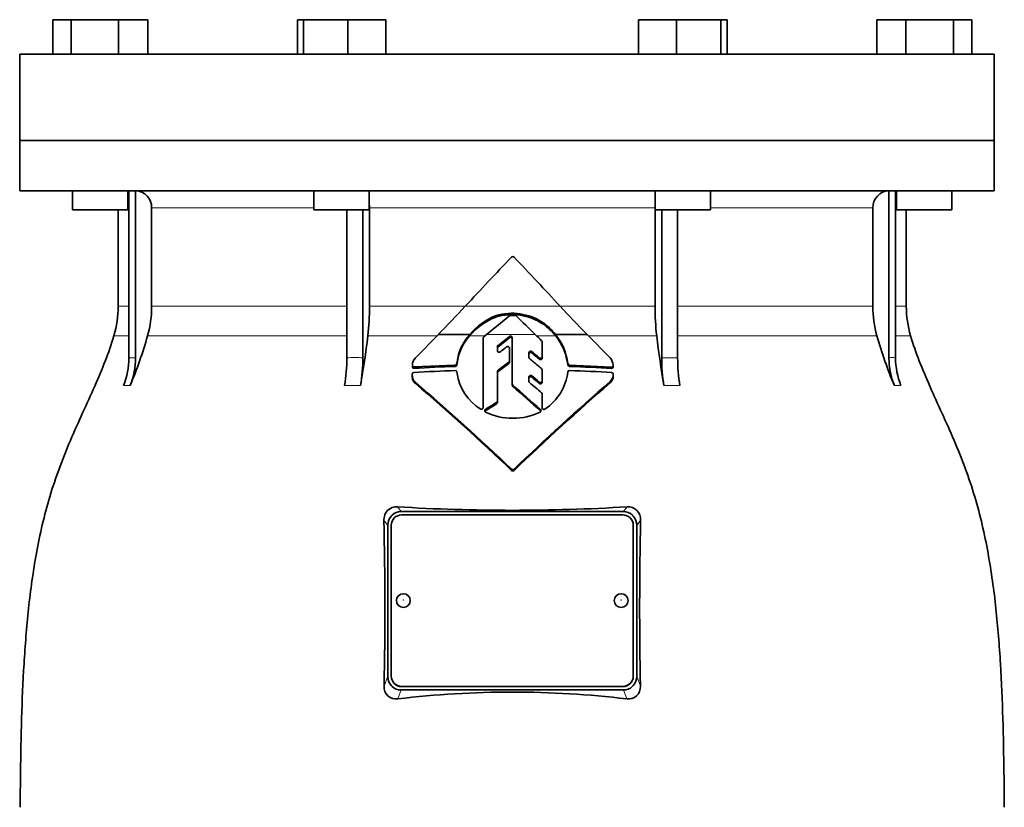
# Model space of a CAD drawing. Header units: millimetres. Extents: x 421 to 1312, y -1923 to 1668.
# Tile 24 of 24: x 936 to 1221, y 932 to 1160. Entities that reach past the tile are written whole.
import ezdxf

# ---------------------------------------------------------------- set-up
doc = ezdxf.new("R2010")
doc.units = ezdxf.units.MM
doc.layers.add('VSI344-454_FLANG', color=7, linetype='Continuous')
doc.layers.add('VSI344-454_TESTA', color=7, linetype='Continuous')

# ---------------------------------------------------------------- blocks, each defined once
blk = doc.blocks.new('SE3')
at = {"layer": 'VSI344-454_FLANG', "color": 7, "linetype": 'Continuous', "lineweight": 35}
for p, q in [((946.03, 1160), (946.03, 1150)), ((946.03, 1160), (951.34, 1160)), ((951.34, 1160), (951.34, 1150)), ((951.34, 1160), (965.07, 1160)), ((965.07, 1160), (965.07, 1150)), ((965.07, 1160), (973.51, 1160)), ((973.51, 1160), (973.51, 1150)), ((1016.78, 1160), (1016.78, 1150)), ((1016.78, 1160), (1018.59, 1160)), ((1018.59, 1160), (1018.59, 1150)), ((1018.59, 1160), (1031.39, 1160)), ((1031.39, 1160), (1031.39, 1150)), ((1031.39, 1160), (1042.39, 1160)), ((1042.39, 1160), (1042.39, 1150)), ((1115.52, 1160), (1115.52, 1150)), ((1115.52, 1160), (1126.51, 1160)), ((1126.51, 1160), (1126.51, 1150)), ((1126.51, 1160), (1139.31, 1160)), ((1139.31, 1160), (1139.31, 1150)), ((1139.31, 1160), (1141.12, 1160)), ((1141.12, 1160), (1141.12, 1150)), ((1184.39, 1160), (1184.39, 1150)), ((1184.39, 1160), (1192.83, 1160)), ((1192.83, 1160), (1192.83, 1150)), ((1192.83, 1160), (1206.57, 1160)), ((1206.57, 1160), (1206.57, 1150)), ((1206.57, 1160), (1211.87, 1160)), ((1211.87, 1160), (1211.87, 1150)), ((936.45, 1150), (1218.4, 1150)), ((936.45, 1150), (936.45, 1125)), ((1218.4, 1150), (1218.4, 1125)), ((1218.4, 1125), (936.45, 1125))]:
    blk.add_line(p, q, dxfattribs=at)
at = {"layer": 'VSI344-454_TESTA', "color": 7, "linetype": 'Continuous', "lineweight": 35}
for p, q in [((936.45, 1125), (1218.4, 1125)), ((936.45, 1125), (936.45, 1110.5)), ((1218.4, 1110.5), (1218.4, 1125)), ((1218.4, 1110.5), (936.45, 1110.5)), ((951.77, 1110.5), (951.77, 1105)), ((967.77, 1105), (967.77, 1110.5)), ((968.05, 1110.5), (968.05, 1062.15)), ((969.97, 1110.5), (969.97, 1062.15)), ((1021.58, 1110.5), (1021.58, 1105)), ((1037.58, 1105), (1037.58, 1110.5)), ((1120.32, 1110.5), (1120.32, 1105)), ((1136.32, 1105), (1136.32, 1110.5)), ((1187.94, 1110.5), (1187.94, 1062.15)), ((1189.84, 1110.5), (1189.85, 1062.15)), ((1190.13, 1110.5), (1190.13, 1105)), ((1206.13, 1105), (1206.13, 1110.5)), ((974.61, 1105.5), (974.61, 1077.07)), ((1037.65, 1105.5), (1037.65, 1077.07)), ((1120.26, 1105.5), (1120.26, 1077.07)), ((1183.29, 1105.5), (1183.29, 1077.07)), ((967.77, 1105), (951.77, 1105)), ((964.95, 1105), (964.95, 1077.07)), ((1021.58, 1105), (1037.58, 1105)), ((1031.1, 1105), (1031.1, 1062.15)), ((1035.72, 1105), (1035.72, 1062.15)), ((1120.32, 1105), (1136.32, 1105)), ((1122.18, 1105), (1122.18, 1062.15)), ((1126.8, 1105), (1126.8, 1062.15)), ((1190.13, 1105), (1206.13, 1105)), ((1192.95, 1077.07), (1192.95, 1105)), ((1074.26, 1073.95), (1074.26, 1074.34)), ((1087.71, 1072.01), (1087.71, 1072.4)), ((1050.92, 1062.16), (1057.57, 1068.89)), ((1057.57, 1068.88), (1066.65, 1068.88)), ((1070.7, 1068.23), (1071.51, 1068.88)), ((1078.13, 1068.35), (1074.82, 1065.65)), ((1091.49, 1068.88), (1100.6, 1068.88)), ((1100.6, 1068.88), (1107.27, 1062.13)), ((1070.51, 1047.73), (1070.51, 1067.86)), ((1074.82, 1065.26), (1078.13, 1067.96)), ((1078.95, 1054.59), (1078.95, 1067.98)), ((1087.6, 1066.75), (1087.6, 1062.45)), ((1074.64, 1065.29), (1074.64, 1064.23)), ((1078.17, 1064.93), (1078.17, 1061.24)), ((1083.77, 1063.59), (1083.77, 1062.27)), ((1050.07, 1059.94), (1050.07, 1059.53)), ((1062.47, 1060.05), (1050.57, 1059.5)), ((1062.99, 1060.94), (1062.96, 1060.51)), ((1062.96, 1060.11), (1062.99, 1060.54)), ((1062.96, 1060.51), (1062.96, 1060.11)), ((1062.99, 1060.54), (1062.99, 1060.94)), ((1078.17, 1061.24), (1078.17, 1060.85)), ((1087.6, 1062.45), (1087.6, 1062.06)), ((1095.02, 1060.47), (1095.02, 1060.08)), ((1107.69, 1059.47), (1095.52, 1060.04)), ((1050.03, 1057.4), (1050.03, 1057)), ((1062.96, 1058.02), (1062.99, 1057.59)), ((1074.64, 1058.2), (1074.64, 1049.6)), ((1087.6, 1058.65), (1087.6, 1055.45)), ((1108.19, 1056.98), (1108.19, 1057.4)), ((1050.94, 1054.7), (1050.94, 1055.1)), ((1078.95, 1054.59), (1078.95, 1054.2)), ((1083.77, 1056.6), (1083.77, 1055.31)), ((1087.6, 1055.45), (1087.6, 1055.06)), ((1107.27, 1054.9), (1107.27, 1055.3)), ((1087.6, 1051.67), (1087.6, 1047.68)), ((1087.6, 1051.67), (1087.6, 1051.28)), ((1087.6, 1047.68), (1087.6, 1051.28)), ((1074.64, 1049.6), (1074.64, 1049.21)), ((1087.6, 1047.28), (1087.6, 1047.68)), ((1046.77, 1017.61), (1111.13, 1017.61)), ((1044.21, 1016.61), (1043.95, 1016.35)), ((1110.95, 1016.67), (1046.95, 1016.67)), ((1113.95, 1016.35), (1113.69, 1016.61)), ((1042.95, 1013.64), (1042.95, 969.97)), ((1043.95, 1013.69), (1043.95, 970.02)), ((1113.95, 970.02), (1113.95, 1013.69)), ((1114.95, 1013.64), (1114.95, 969.97)), ((1043.95, 969.96), (1043.95, 970.02)), ((1113.95, 970.02), (1113.95, 969.96)), ((1043.95, 967.26), (1044.23, 966.98)), ((1046.77, 966), (1111.13, 966)), ((1046.95, 967.04), (1110.95, 967.04)), ((1046.95, 966.98), (1110.95, 966.98)), ((1113.68, 966.98), (1113.95, 967.26))]:
    blk.add_line(p, q, dxfattribs=at)
at = {"layer": 'VSI344-454_TESTA', "color": 4, "linetype": 'Continuous', "lineweight": 9}
for p, q in [((967.91, 1105.5), (967.77, 1105.5)), ((1021.58, 1105.5), (974.61, 1105.5)), ((1120.26, 1105.5), (1037.65, 1105.5)), ((1183.29, 1105.5), (1136.32, 1105.5)), ((1189.91, 1105.5), (1190.13, 1105.5)), ((967.91, 1077.07), (964.95, 1077.07)), ((974.61, 1077.07), (1031.1, 1077.07)), ((1037.65, 1077.07), (1065.31, 1077.07)), ((1065.37, 1077.07), (1092.8, 1077.07)), ((1120.26, 1077.07), (1093.01, 1077.07)), ((1183.29, 1077.07), (1126.8, 1077.07)), ((1192.95, 1077.07), (1189.91, 1077.07)), ((963.69, 1068.45), (967.92, 1068.45)), ((973.44, 1068.45), (1031.1, 1068.45)), ((1037.16, 1068.45), (1057.14, 1068.45)), ((1066.62, 1068.45), (1070.97, 1068.45)), ((1085.59, 1068.88), (1071.51, 1068.88)), ((1078.13, 1067.96), (1078.13, 1068.35)), ((1086.04, 1068.45), (1091.52, 1068.45)), ((1101.03, 1068.45), (1120.74, 1068.45)), ((1126.83, 1068.45), (1184.46, 1068.45)), ((1189.88, 1068.45), (1194.21, 1068.45)), ((1074.82, 1065.26), (1074.82, 1065.65)), ((1084.6, 1063.54), (1084.6, 1063.93)), ((968.05, 1062.15), (969.97, 1062.15)), ((1062.47, 1060.05), (1062.47, 1059.65)), ((1077.98, 1060.88), (1077.98, 1060.48)), ((1086.78, 1062.11), (1086.78, 1061.72)), ((1095.52, 1060.04), (1095.52, 1059.65)), ((1122.18, 1062.15), (1126.8, 1062.15)), ((1050.57, 1059.5), (1050.57, 1059.1)), ((1074.84, 1058.17), (1074.84, 1058.56)), ((1084.6, 1056.54), (1084.6, 1056.94)), ((1107.69, 1059.47), (1107.69, 1059.07)), ((1108.19, 1057.34), (1108.19, 1056.94)), ((966.49, 1054.09), (968.4, 1054.09)), ((1030.45, 1054.09), (1035.07, 1054.09)), ((1079.11, 1054.25), (1079.11, 1053.86)), ((1086.77, 1055.12), (1086.77, 1054.73)), ((1122.83, 1054.09), (1127.45, 1054.09)), ((1189.5, 1054.09), (1191.41, 1054.09)), ((1074.42, 1049.21), (1074.42, 1048.82)), ((1071.2, 1046.81), (1071.2, 1047.2)), ((1087.11, 1046.77), (1087.11, 1047.16)), ((1078.75, 1029.92), (1078.75, 1029.53)), ((1079.46, 1029.92), (1079.46, 1029.53)), ((1046.77, 1017.61), (1045.74, 1019.01)), ((1112.16, 1019.01), (1111.13, 1017.61)), ((1042.95, 1013.64), (1041.84, 1015.15)), ((1116.06, 1015.15), (1114.95, 1013.64)), ((1041.89, 967.06), (1042.95, 969.97)), ((1114.95, 969.97), (1116.01, 967.06)), ((1045.84, 963.44), (1046.77, 966)), ((1046.95, 967.04), (1046.95, 966.98)), ((1110.95, 966.98), (1110.95, 967.04)), ((1111.13, 966), (1112.07, 963.44))]:
    blk.add_line(p, q, dxfattribs=at)
at = {"layer": 'VSI344-454_TESTA', "color": 7, "linetype": 'Continuous', "lineweight": 35}
for centre, radius, start, end in [((969.77, 1105.66), 4.84, 358.0864, 87.5783), ((1188.12, 1105.67), 4.83, 92.2938, 182.0417), ((1963.78, 245.53), 1224.17, 136.29971, 137.21395), ((1079.11, 1090.96), 0.489, 43.2341, 136.5925), ((109.97, 168.78), 1338.26, 42.74253, 43.57762), ((934.95, 1077.07), 30, 343.3164, 0), ((942.31, 1077.06), 32.31, 344.5527, 0.0141), ((961.68, 1077.01), 75.96, 353.5325, 0.0426), ((788.9, 1332.93), 376.69, 315.4973, 317.2171), ((1363.26, 1326.99), 368.25, 222.7401, 224.4986), ((1196.22, 1077.01), 75.96, 179.9574, 186.4675), ((1215.6, 1077.06), 32.31, 179.9859, 195.4473), ((1222.95, 1077.07), 30, 180, 196.6836), ((1080.88, 1056.69), 18.48, 110.9899, 140.4801), ((1080.95, 1057), 18.59, 111.0933, 140.2533), ((748, 1471.02), 516.11, 308.8162, 309.7662), ((1078.91, 1058.96), 16.07, 56.7728, 106.8287), ((1078.9, 1058.46), 16.17, 56.9498, 106.6736), ((1078.45, 1073.92), 0.498, 90.116, 129.8281), ((1078.95, 632.12), 442.29, 89.8969, 90.0647), ((1079.75, 1073.92), 0.498, 44.871, 89.848), ((1359.29, 1353.3), 394.72, 224.9836, 226.1002), ((1077.39, 1057.54), 18.09, 38.8127, 55.2141), ((1077.42, 1057.19), 18.05, 38.6324, 55.2386), ((848.11, 1104.38), 130.38, 337.3112, 344.0048), ((765.6, 1100.61), 273.46, 350.2065, 353.248), ((1077.42, 1059.1), 14.54, 137.7436, 172.7611), ((1077.34, 1058.75), 14.46, 137.8419, 172.8705), ((1070.99, 1067.85), 0.479, 128.2558, 179.5386), ((1078.45, 1067.96), 0.502, 2.4733, 129.9038), ((2820.61, 2872.41), 2502.6, 226.10905, 226.16834), ((1078.52, 1058.49), 16.62, 6.8433, 38.706), ((1078.51, 1058.1), 16.63, 6.8354, 38.5196), ((1392.38, 1100.62), 273.53, 186.7524, 189.7931), ((1309.81, 1104.39), 130.4, 195.9961, 202.6884), ((1075.11, 1065.29), 0.468, 128.5576, 179.6064), ((1078.45, 1067.58), 0.502, 2.3329, 130.0375), ((1087.13, 1066.75), 0.473, 0.3586, 46.6648), ((1075.11, 1064.9), 0.469, 128.6077, 179.572), ((946.6, 1062.13), 21.46, 337.9866, 0.0449), ((948.51, 1062.13), 21.45, 337.9857, 0.046), ((982.01, 1062.04), 49.09, 350.6803, 0.1266), ((986.63, 1062.04), 49.09, 350.6803, 0.1266), ((1053.5, 1059.9), 3.43, 138.7316, 178.6161), ((1062.46, 1060.56), 0.506, 270.5483, 354.6102), ((1062.46, 1060.16), 0.507, 270.6609, 354.5421), ((2386.86, -720.59), 2210.62, 126.30562, 126.4067), ((2357.43, -680.24), 2160.36, 126.31628, 126.41973), ((1077.71, 1061.25), 0.459, 305.5937, 359.4901), ((1077.71, 1060.86), 0.458, 305.5435, 359.5575), ((1084.23, 1062.27), 0.463, 180.4767, 230.9298), ((1095.52, 1060.55), 0.507, 188.7584, 269.4716), ((1095.53, 1060.16), 0.51, 188.9451, 269.2296), ((1104.24, 1059.58), 3.97, 5.4873, 39.986), ((1171.27, 1062.04), 49.09, 179.8733, 189.3197), ((1175.88, 1062.04), 49.08, 179.8725, 189.3205), ((1209.39, 1062.13), 21.46, 179.9556, 202.013), ((1211.31, 1062.13), 21.46, 179.9556, 202.013), ((1050.54, 1057.38), 0.518, 91.9096, 177.8945), ((1050.52, 1059.54), 0.448, 175.6691, 276.5801), ((1078.42, 577.88), 480.83, 91.9014, 93.3255), ((1078.4, 589.83), 470.09, 91.9427, 93.3945), ((1062.5, 1057.98), 0.467, 5.1723, 94.1371), ((1077.48, 1059.77), 14.66, 188.553, 237.985), ((1075.1, 1058.19), 0.458, 125.5419, 179.4409), ((-562.4, -912.35), 2567.24, 50.02952, 50.09275), ((1087.14, 1058.65), 0.461, 0.5567, 51.0203), ((1080.16, 1059.78), 14.97, 303.4384, 353.3535), ((1095.49, 1057.98), 0.469, 85.8915, 171.1298), ((1079.52, 590.17), 469.75, 86.562, 88.0476), ((1079.15, 578.1), 480.63, 86.5956, 88.048), ((1105.06, 1057.51), 3.13, 314.9674, 356.787), ((1105.08, 1057.1), 3.11, 314.8359, 356.9135), ((1107.74, 1059.52), 0.448, 263.43, 5.2148), ((1107.67, 1057.36), 0.514, 357.2607, 88.2379), ((539.99, 462.82), 782.22, 46.46834, 49.21651), ((538.52, 460.5), 784.63, 46.48737, 49.22646), ((1079.4, 1054.59), 0.447, 180.3999, 229.3225), ((1079.4, 1054.2), 0.447, 180.4407, 229.2696), ((31.41, -136.5), 1586.05, 48.27022, 48.65653), ((1685.86, 393.31), 879.2, 131.15379, 133.60753), ((1683.69, 394.97), 876.22, 131.1353, 133.59682), ((1084.22, 1055.31), 0.454, 180.5627, 230.8261), ((-151.27, -421.99), 1925.39, 49.95767, 50.09366), ((-542.96, -888.56), 2536.21, 50.01525, 50.07927), ((22.88, -146.23), 1598.7, 48.26497, 48.64826), ((1087.15, 1051.67), 0.454, 0.5675, 50.799), ((1539.66, 300.75), 881.28, 121.86478, 122.11145), ((1539.05, 301.52), 879.96, 121.87079, 122.11786), ((1074.19, 1049.61), 0.458, 300.7935, 359.1196), ((1074.19, 1049.21), 0.456, 300.6949, 359.2249), ((1071.42, 1046.82), 0.443, 119.7153, 243.0028), ((1078.69, 1061.12), 16.48, 243.059, 271.4533), ((1079.54, 1061.09), 16.45, 268.4809, 297.0648), ((1086.83, 1046.83), 0.439, 297.2896, 49.7417), ((1079.11, 1030.31), 0.521, 227.0655, 313.0257), ((1079.11, 1029.92), 0.522, 227.085, 313.0059), ((1045.44, 1015.41), 3.61, 85.2037, 184.0495), ((1046.7, 1014.01), 3.6, 88.8666, 133.7989), ((1078.95, 1558.04), 540.05, 266.4748, 273.5252), ((1111.2, 1014.01), 3.6, 46.2021, 91.1391), ((1112.46, 1015.4), 3.62, 355.9861, 94.7607), ((-224.17, 989.77), 1266.26, 358.97268, 1.14861), ((1046.92, 1013.71), 3.97, 138.3989, 181.0837), ((1110.98, 1013.71), 3.97, 358.9215, 41.597), ((2393.26, 989.75), 1277.45, 178.86092, 181.01779), ((1046.92, 969.9), 3.97, 178.9212, 221.5981), ((1110.98, 969.9), 3.97, 318.3953, 1.0849), ((1045.31, 966.82), 3.43, 175.966, 278.864), ((1046.7, 969.6), 3.6, 226.6023, 271.1407), ((1111.2, 969.6), 3.6, 268.8649, 313.3954), ((1112.6, 966.82), 3.43, 261.0957, 4.0742), ((1078.95, 684.03), 281.36, 83.2408, 96.7592)]:
    blk.add_arc(centre, radius, start, end, dxfattribs=at)
at = {"layer": 'VSI344-454_TESTA', "color": 4, "linetype": 'Continuous', "lineweight": 9}
for centre, radius, start, end in [((1033.41, 1011.22), 50.98, 87.4032, 92.5969), ((1188.89, 1053.44), 8.76, 83.7304, 96.2703)]:
    blk.add_arc(centre, radius, start, end, dxfattribs=at)
at = {"layer": 'VSI344-454_TESTA', "color": 7, "linetype": 'Continuous', "lineweight": 35}
for centre, major_axis, start_param, end_param in [((1046.95, 1013.69), (3, 0), 1.570796, 3.141593), ((1110.95, 1013.69), (3, 0), 0, 1.570796), ((1046.95, 970.02), (-3, 0), 0, 1.570796), ((1046.95, 969.96), (3, 0), 3.141593, 4.712389), ((1110.95, 970.02), (-3, 0), 1.570796, 3.141593), ((1110.95, 969.96), (3, 0), 4.712389, 6.283185)]:
    blk.add_ellipse(centre, major_axis=major_axis, ratio=0.992546, start_param=start_param, end_param=end_param, dxfattribs=at)
for centre in [(1047.45, 991.86), (1110.45, 991.86)]:
    blk.add_ellipse(centre, major_axis=(2, 0), ratio=0.992546, dxfattribs=at)
at = {"layer": 'VSI344-454_TESTA', "color": 4, "linetype": 'Continuous', "lineweight": 9}
for centre in [(1047.45, 992.04), (1110.45, 992.04)]:
    blk.add_ellipse(centre, major_axis=(-0.0635, 0), ratio=0.992546, dxfattribs=at)
at = {"layer": 'VSI344-454_TESTA', "color": 7, "linetype": 'Continuous', "lineweight": 35}
for points, degree in [([(1037.65, 1105.5), (1037.65, 1105.92), (1037.62, 1106.33)], 2), ([(1120.28, 1106.33), (1120.26, 1105.92), (1120.26, 1105.5)], 2), ([(1075.45, 1063.86), (1075.66, 1064.02), (1076.09, 1064.34), (1076.72, 1064.82), (1077.15, 1065.14), (1077.36, 1065.3)], 3), ([(1086.78, 1062.11), (1086.53, 1062.31), (1086.05, 1062.72), (1085.33, 1063.32), (1084.84, 1063.73), (1084.6, 1063.93)], 3), ([(1084.6, 1063.54), (1084.84, 1063.34), (1085.33, 1062.93), (1086.05, 1062.33), (1086.53, 1061.92), (1086.78, 1061.72)], 3), ([(1083.94, 1061.91), (1084.33, 1061.58), (1085.11, 1060.93), (1086.28, 1059.97), (1087.05, 1059.33), (1087.43, 1059.01)], 3)]:
    blk.add_open_spline(points, degree=degree, dxfattribs=at)
for points, knots in [([(963.69, 1068.45), (962.23, 1063.59), (958.27, 1053.74), (951.01, 1038.59), (944.83, 1022.23), (941.08, 1005.71), (938.86, 989.56), (937.61, 973.59), (936.94, 957.71), (936.73, 943.94), (936.6, 935.39), (936.6, 932.03)], [0, 0, 0, 0, 0.117079, 0.240569, 0.360617, 0.476421, 0.590288, 0.703407, 0.816259, 0.929029, 1, 1, 1, 1]), ([(1194.21, 1068.45), (1195.67, 1063.59), (1199.63, 1053.74), (1206.89, 1038.59), (1213.08, 1022.23), (1216.82, 1005.71), (1219.04, 989.56), (1220.29, 973.59), (1220.96, 957.71), (1221.17, 943.94), (1221.31, 935.39), (1221.31, 932.03)], [0, 0, 0, 0, 0.117079, 0.240569, 0.360617, 0.476421, 0.590288, 0.703407, 0.816259, 0.929029, 1, 1, 1, 1]), ([(1078.17, 1064.93), (1078.17, 1064.95), (1078.17, 1064.99), (1078.14, 1065.08), (1078.1, 1065.18), (1078.01, 1065.29), (1077.89, 1065.36), (1077.75, 1065.4), (1077.61, 1065.4), (1077.5, 1065.37), (1077.41, 1065.34), (1077.38, 1065.31), (1077.36, 1065.3)], [0, 0, 0, 0, 0.062709, 0.125843, 0.25116, 0.376322, 0.501352, 0.626278, 0.751007, 0.875429, 0.937895, 1, 1, 1, 1]), ([(1075.45, 1063.86), (1075.42, 1063.84), (1075.34, 1063.79), (1075.15, 1063.74), (1074.91, 1063.78), (1074.73, 1063.93), (1074.65, 1064.09), (1074.65, 1064.18), (1074.64, 1064.23)], [0, 0, 0, 0, 0.124721, 0.24865, 0.50038, 0.748839, 0.874692, 1, 1, 1, 1]), ([(1083.77, 1063.59), (1083.77, 1063.61), (1083.77, 1063.65), (1083.79, 1063.72), (1083.81, 1063.78), (1083.86, 1063.86), (1083.93, 1063.95), (1084.06, 1064.02), (1084.2, 1064.06), (1084.34, 1064.05), (1084.48, 1064.01), (1084.56, 1063.96), (1084.6, 1063.93)], [0, 0, 0, 0, 0.062966, 0.124796, 0.186784, 0.250209, 0.375117, 0.49931, 0.626183, 0.752696, 0.875851, 1, 1, 1, 1]), ([(1084.6, 1063.54), (1084.56, 1063.57), (1084.48, 1063.62), (1084.34, 1063.66), (1084.2, 1063.67), (1084.06, 1063.63), (1083.94, 1063.56), (1083.84, 1063.46), (1083.78, 1063.33), (1083.77, 1063.24), (1083.77, 1063.2)], [0, 0, 0, 0, 0.123418, 0.247219, 0.371562, 0.496484, 0.622082, 0.748008, 0.873941, 1, 1, 1, 1]), ([(1050.07, 1059.98), (1050.07, 1059.96), (1050.07, 1059.92), (1050.07, 1059.85), (1050.09, 1059.79), (1050.12, 1059.73), (1050.15, 1059.68), (1050.21, 1059.62), (1050.3, 1059.55), (1050.43, 1059.5), (1050.52, 1059.5), (1050.57, 1059.5)], [0, 0, 0, 0, 0.084422, 0.165946, 0.246194, 0.32687, 0.409652, 0.496096, 0.666594, 0.830213, 1, 1, 1, 1]), ([(1086.78, 1062.11), (1086.79, 1062.1), (1086.83, 1062.07), (1086.89, 1062.04), (1086.96, 1062.01), (1087.05, 1061.99), (1087.18, 1061.99), (1087.32, 1062.02), (1087.44, 1062.1), (1087.53, 1062.2), (1087.59, 1062.32), (1087.6, 1062.41), (1087.6, 1062.45)], [0, 0, 0, 0, 0.063279, 0.124964, 0.186389, 0.248902, 0.37582, 0.50344, 0.627237, 0.751955, 0.876448, 1, 1, 1, 1]), ([(1087.6, 1062.06), (1087.6, 1062.04), (1087.6, 1061.99), (1087.59, 1061.93), (1087.56, 1061.86), (1087.51, 1061.79), (1087.44, 1061.7), (1087.31, 1061.63), (1087.17, 1061.6), (1087.03, 1061.6), (1086.89, 1061.64), (1086.81, 1061.69), (1086.78, 1061.72)], [0, 0, 0, 0, 0.063537, 0.125825, 0.188182, 0.251924, 0.377776, 0.503386, 0.628653, 0.753807, 0.876773, 1, 1, 1, 1]), ([(1107.69, 1059.47), (1107.71, 1059.48), (1107.76, 1059.47), (1107.83, 1059.48), (1107.89, 1059.5), (1107.95, 1059.53), (1108.01, 1059.56), (1108.08, 1059.62), (1108.14, 1059.71), (1108.19, 1059.83), (1108.18, 1059.92), (1108.18, 1059.96)], [0, 0, 0, 0, 0.086868, 0.170562, 0.252673, 0.334884, 0.418871, 0.50621, 0.674735, 0.834793, 1, 1, 1, 1]), ([(1050.94, 1055.1), (1050.86, 1055.18), (1050.71, 1055.33), (1050.5, 1055.56), (1050.32, 1055.81), (1050.18, 1056.1), (1050.09, 1056.41), (1050.04, 1056.84), (1050.03, 1057.17), (1050.03, 1057.4)], [0, 0, 0, 0, 0.128357, 0.246909, 0.365609, 0.495543, 0.61697, 0.739244, 1, 1, 1, 1]), ([(1050.03, 1057), (1050.03, 1056.78), (1050.04, 1056.45), (1050.09, 1056.02), (1050.17, 1055.7), (1050.31, 1055.42), (1050.5, 1055.16), (1050.71, 1054.93), (1050.86, 1054.78), (1050.94, 1054.7)], [0, 0, 0, 0, 0.250714, 0.376483, 0.500876, 0.63115, 0.749361, 0.8697, 1, 1, 1, 1]), ([(1083.77, 1056.6), (1083.77, 1056.62), (1083.77, 1056.67), (1083.79, 1056.73), (1083.81, 1056.79), (1083.86, 1056.87), (1083.94, 1056.96), (1084.06, 1057.03), (1084.2, 1057.06), (1084.35, 1057.06), (1084.49, 1057.02), (1084.56, 1056.96), (1084.6, 1056.94)], [0, 0, 0, 0, 0.06381, 0.126263, 0.188678, 0.252375, 0.378548, 0.504124, 0.629235, 0.754264, 0.876896, 1, 1, 1, 1]), ([(1084.6, 1056.54), (1084.58, 1056.56), (1084.54, 1056.59), (1084.48, 1056.62), (1084.42, 1056.65), (1084.32, 1056.67), (1084.2, 1056.67), (1084.06, 1056.63), (1083.94, 1056.56), (1083.84, 1056.46), (1083.78, 1056.34), (1083.77, 1056.25), (1083.77, 1056.21)], [0, 0, 0, 0, 0.062292, 0.12332, 0.184393, 0.246815, 0.370716, 0.494682, 0.620815, 0.747336, 0.873365, 1, 1, 1, 1]), ([(1086.77, 1055.12), (1086.81, 1055.09), (1086.89, 1055.04), (1087.07, 1054.98), (1087.32, 1055.01), (1087.51, 1055.16), (1087.59, 1055.32), (1087.6, 1055.41), (1087.6, 1055.45)], [0, 0, 0, 0, 0.123664, 0.246411, 0.497463, 0.746927, 0.873761, 1, 1, 1, 1]), ([(1087.6, 1055.06), (1087.6, 1055.01), (1087.59, 1054.92), (1087.51, 1054.76), (1087.32, 1054.61), (1087.07, 1054.59), (1086.89, 1054.64), (1086.81, 1054.7), (1086.77, 1054.73)], [0, 0, 0, 0, 0.127243, 0.254682, 0.505613, 0.753949, 0.876785, 1, 1, 1, 1]), ([(1070.51, 1047.73), (1070.51, 1047.71), (1070.51, 1047.66), (1070.5, 1047.6), (1070.47, 1047.54), (1070.43, 1047.47), (1070.36, 1047.38), (1070.24, 1047.31), (1070.11, 1047.26), (1069.97, 1047.25), (1069.83, 1047.28), (1069.75, 1047.32), (1069.71, 1047.35)], [0, 0, 0, 0, 0.063465, 0.12566, 0.187794, 0.251081, 0.375353, 0.499064, 0.623924, 0.748961, 0.873998, 1, 1, 1, 1]), ([(1088.4, 1047.29), (1088.38, 1047.28), (1088.35, 1047.26), (1088.26, 1047.23), (1088.15, 1047.2), (1088.01, 1047.21), (1087.88, 1047.25), (1087.76, 1047.33), (1087.67, 1047.43), (1087.63, 1047.53), (1087.6, 1047.61), (1087.6, 1047.65), (1087.6, 1047.68)], [0, 0, 0, 0, 0.063173, 0.126669, 0.25139, 0.374624, 0.497229, 0.620048, 0.744161, 0.870712, 0.935536, 1, 1, 1, 1])]:
    blk.add_open_spline(points, degree=3, knots=knots, dxfattribs=at)

msp = doc.modelspace()

# ---------------------------------------------------------------- block references
msp.add_blockref('SE3', (0, 0))

doc.saveas('drawing.dxf')
